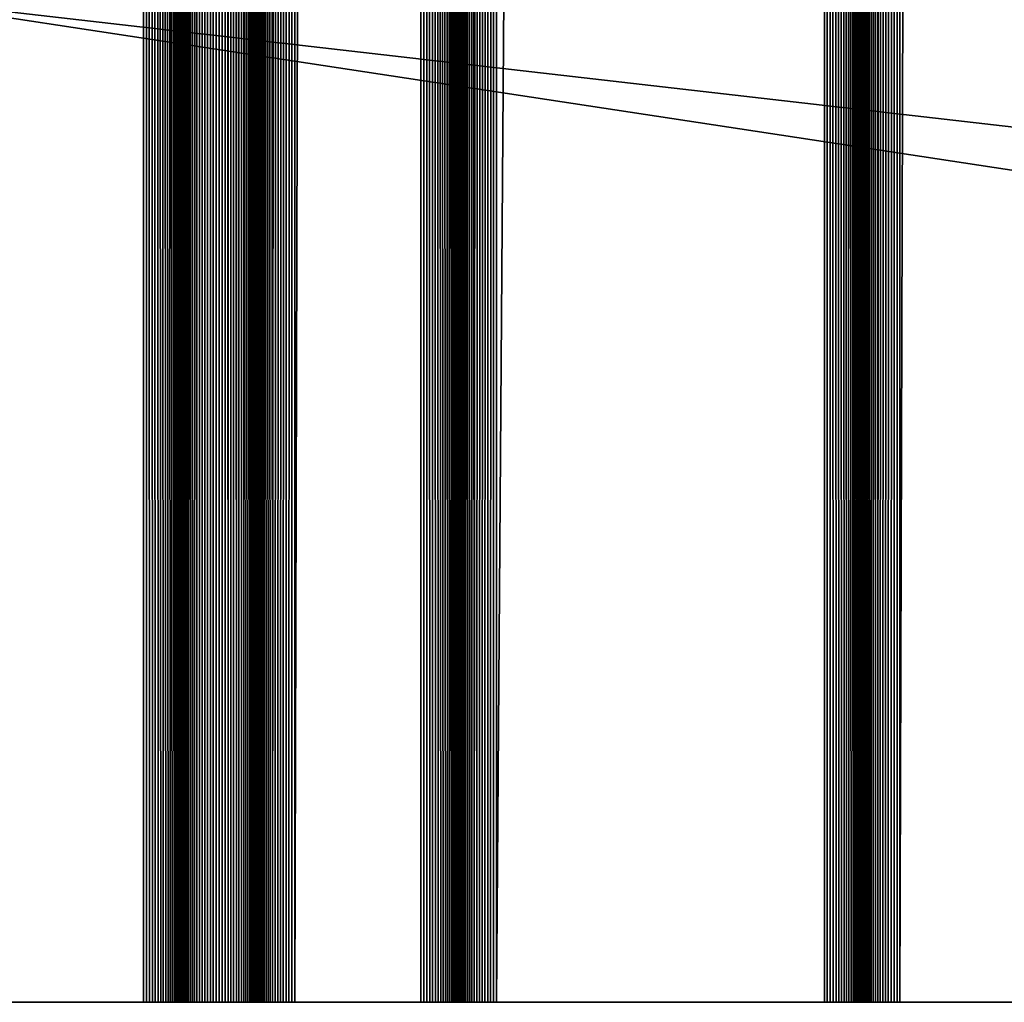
# Model space of a CAD drawing. Extents: x -226 to 226, y -900 to 900.
# Tile 4 of 256: x -204 to -185, y -900 to -881. Entities that reach past the tile are written whole.
import ezdxf

# ---------------------------------------------------------------- set-up
doc = ezdxf.new("R2010")
doc.units = 0
doc.header["$LTSCALE"] = 65.185185
for name, color, linetype in [('363', 7, 'CONTINUOUS'), ('441', 7, 'CONTINUOUS'), ('442', 7, 'CONTINUOUS'), ('443', 7, 'CONTINUOUS'), ('444', 7, 'CONTINUOUS'), ('445', 7, 'CONTINUOUS'), ('446', 7, 'CONTINUOUS'), ('447', 7, 'CONTINUOUS'), ('448', 7, 'CONTINUOUS'), ('449', 7, 'CONTINUOUS'), ('450', 7, 'CONTINUOUS'), ('451', 7, 'CONTINUOUS'), ('452', 7, 'CONTINUOUS'), ('453', 7, 'CONTINUOUS'), ('454', 7, 'CONTINUOUS'), ('455', 7, 'CONTINUOUS'), ('475', 7, 'CONTINUOUS')]:
    doc.layers.add(name, color=color, linetype=linetype)

msp = doc.modelspace()

# ---------------------------------------------------------------- linework, layer by layer
at = {"layer": '363', "color": 7, "linetype": 'CONTINUOUS'}
for points in [[(-76, -900), (-226, -900), (-207.585, -880), (-76, -900)], [(-181.5, -883), (-76, -900), (-207.585, -880), (-181.5, -883)], [(-181.5, -880), (-181.5, -883), (-207.585, -880), (-181.5, -880)]]:
    msp.add_3dface(points, dxfattribs=at)
at = {"layer": '441', "color": 7, "linetype": 'CONTINUOUS'}
for points in [[(-186.75, -900, 1.9), (-184.25, -900, 1.9), (-184.25, 0, 1.9), (-186.75, -900, 1.9)], [(-186.75, -900, 1.9), (-184.25, 0, 1.9), (-186.75, 0, 1.9), (-186.75, -900, 1.9)]]:
    msp.add_3dface(points, dxfattribs=at)
at = {"layer": '442', "color": 7, "linetype": 'CONTINUOUS'}
for points in [[(-187.5, -900, 2.65), (-187.498, -900, 2.591), (-187.5, 0, 2.65), (-187.5, -900, 2.65)], [(-187.491, -900, 2.533), (-187.479, -900, 2.475), (-187.5, 0, 2.65), (-187.491, -900, 2.533)], [(-187.498, -900, 2.591), (-187.491, -900, 2.533), (-187.5, 0, 2.65), (-187.498, -900, 2.591)], [(-187.479, -900, 2.475), (-187.463, -900, 2.418), (-187.5, 0, 2.65), (-187.479, -900, 2.475)], [(-187.463, -900, 2.418), (-187.443, -900, 2.363), (-187.5, 0, 2.65), (-187.463, -900, 2.418)], [(-187.443, -900, 2.363), (-187.418, -900, 2.31), (-187.5, 0, 2.65), (-187.443, -900, 2.363)], [(-187.418, -900, 2.31), (-187.389, -900, 2.258), (-187.5, 0, 2.65), (-187.418, -900, 2.31)], [(-187.389, -900, 2.258), (-187.357, -900, 2.209), (-187.5, 0, 2.65), (-187.389, -900, 2.258)], [(-187.357, -900, 2.209), (-187.32, -900, 2.163), (-187.5, 0, 2.65), (-187.357, -900, 2.209)], [(-187.32, -900, 2.163), (-187.28, -900, 2.12), (-187.5, 0, 2.65), (-187.32, -900, 2.163)], [(-187.28, -900, 2.12), (-187.237, -900, 2.08), (-187.5, 0, 2.65), (-187.28, -900, 2.12)], [(-187.237, -900, 2.08), (-187.191, -900, 2.043), (-187.5, 0, 2.65), (-187.237, -900, 2.08)], [(-187.191, -900, 2.043), (-186.75, 0, 1.9), (-187.5, 0, 2.65), (-187.191, -900, 2.043)], [(-187.142, -900, 2.011), (-186.75, 0, 1.9), (-187.191, -900, 2.043), (-187.142, -900, 2.011)], [(-187.09, -900, 1.982), (-186.75, 0, 1.9), (-187.142, -900, 2.011), (-187.09, -900, 1.982)], [(-187.037, -900, 1.957), (-186.75, 0, 1.9), (-187.09, -900, 1.982), (-187.037, -900, 1.957)], [(-186.982, -900, 1.937), (-186.75, 0, 1.9), (-187.037, -900, 1.957), (-186.982, -900, 1.937)], [(-186.925, -900, 1.921), (-186.75, 0, 1.9), (-186.982, -900, 1.937), (-186.925, -900, 1.921)], [(-186.867, -900, 1.909), (-186.75, 0, 1.9), (-186.925, -900, 1.921), (-186.867, -900, 1.909)], [(-186.809, -900, 1.902), (-186.75, 0, 1.9), (-186.867, -900, 1.909), (-186.809, -900, 1.902)], [(-186.75, -900, 1.9), (-186.75, 0, 1.9), (-186.809, -900, 1.902), (-186.75, -900, 1.9)]]:
    msp.add_3dface(points, dxfattribs=at)
at = {"layer": '443', "color": 7, "linetype": 'CONTINUOUS'}
for points in [[(-187.5, -900, 6.15), (-187.5, -900, 2.65), (-187.5, 0, 2.65), (-187.5, -900, 6.15)], [(-187.5, -900, 6.15), (-187.5, 0, 2.65), (-187.5, 0, 6.15), (-187.5, -900, 6.15)]]:
    msp.add_3dface(points, dxfattribs=at)
at = {"layer": '444', "color": 7, "linetype": 'CONTINUOUS'}
for points in [[(-188.25, -900, 6.9), (-188.191, -900, 6.898), (-188.25, 0, 6.9), (-188.25, -900, 6.9)], [(-188.133, -900, 6.891), (-188.075, -900, 6.879), (-188.25, 0, 6.9), (-188.133, -900, 6.891)], [(-188.191, -900, 6.898), (-188.133, -900, 6.891), (-188.25, 0, 6.9), (-188.191, -900, 6.898)], [(-188.075, -900, 6.879), (-188.018, -900, 6.863), (-188.25, 0, 6.9), (-188.075, -900, 6.879)], [(-188.018, -900, 6.863), (-187.963, -900, 6.843), (-188.25, 0, 6.9), (-188.018, -900, 6.863)], [(-187.963, -900, 6.843), (-187.91, -900, 6.818), (-188.25, 0, 6.9), (-187.963, -900, 6.843)], [(-187.91, -900, 6.818), (-187.858, -900, 6.789), (-188.25, 0, 6.9), (-187.91, -900, 6.818)], [(-187.858, -900, 6.789), (-187.809, -900, 6.757), (-188.25, 0, 6.9), (-187.858, -900, 6.789)], [(-187.809, -900, 6.757), (-187.763, -900, 6.72), (-188.25, 0, 6.9), (-187.809, -900, 6.757)], [(-187.763, -900, 6.72), (-187.72, -900, 6.68), (-188.25, 0, 6.9), (-187.763, -900, 6.72)], [(-187.72, -900, 6.68), (-187.68, -900, 6.637), (-188.25, 0, 6.9), (-187.72, -900, 6.68)], [(-187.68, -900, 6.637), (-187.643, -900, 6.591), (-188.25, 0, 6.9), (-187.68, -900, 6.637)], [(-187.643, -900, 6.591), (-187.5, 0, 6.15), (-188.25, 0, 6.9), (-187.643, -900, 6.591)], [(-187.611, -900, 6.542), (-187.5, 0, 6.15), (-187.643, -900, 6.591), (-187.611, -900, 6.542)], [(-187.582, -900, 6.49), (-187.5, 0, 6.15), (-187.611, -900, 6.542), (-187.582, -900, 6.49)], [(-187.557, -900, 6.437), (-187.5, 0, 6.15), (-187.582, -900, 6.49), (-187.557, -900, 6.437)], [(-187.537, -900, 6.382), (-187.5, 0, 6.15), (-187.557, -900, 6.437), (-187.537, -900, 6.382)], [(-187.521, -900, 6.325), (-187.5, 0, 6.15), (-187.537, -900, 6.382), (-187.521, -900, 6.325)], [(-187.509, -900, 6.267), (-187.5, 0, 6.15), (-187.521, -900, 6.325), (-187.509, -900, 6.267)], [(-187.502, -900, 6.209), (-187.5, 0, 6.15), (-187.509, -900, 6.267), (-187.502, -900, 6.209)], [(-187.5, -900, 6.15), (-187.5, 0, 6.15), (-187.502, -900, 6.209), (-187.5, -900, 6.15)]]:
    msp.add_3dface(points, dxfattribs=at)
at = {"layer": '445', "color": 7, "linetype": 'CONTINUOUS'}
for points in [[(-194.75, -900, 6.9), (-188.25, -900, 6.9), (-188.25, 0, 6.9), (-194.75, -900, 6.9)], [(-194.75, -900, 6.9), (-188.25, 0, 6.9), (-194.75, 0, 6.9), (-194.75, -900, 6.9)]]:
    msp.add_3dface(points, dxfattribs=at)
at = {"layer": '446', "color": 7, "linetype": 'CONTINUOUS'}
for points in [[(-195.5, -900, 6.15), (-195.498, -900, 6.209), (-195.5, 0, 6.15), (-195.5, -900, 6.15)], [(-195.491, -900, 6.267), (-195.479, -900, 6.325), (-195.5, 0, 6.15), (-195.491, -900, 6.267)], [(-195.498, -900, 6.209), (-195.491, -900, 6.267), (-195.5, 0, 6.15), (-195.498, -900, 6.209)], [(-195.479, -900, 6.325), (-195.463, -900, 6.382), (-195.5, 0, 6.15), (-195.479, -900, 6.325)], [(-195.463, -900, 6.382), (-195.443, -900, 6.437), (-195.5, 0, 6.15), (-195.463, -900, 6.382)], [(-195.443, -900, 6.437), (-195.418, -900, 6.49), (-195.5, 0, 6.15), (-195.443, -900, 6.437)], [(-195.418, -900, 6.49), (-195.389, -900, 6.542), (-195.5, 0, 6.15), (-195.418, -900, 6.49)], [(-195.389, -900, 6.542), (-195.357, -900, 6.591), (-195.5, 0, 6.15), (-195.389, -900, 6.542)], [(-195.357, -900, 6.591), (-195.32, -900, 6.637), (-195.5, 0, 6.15), (-195.357, -900, 6.591)], [(-195.32, -900, 6.637), (-195.28, -900, 6.68), (-195.5, 0, 6.15), (-195.32, -900, 6.637)], [(-195.28, -900, 6.68), (-195.237, -900, 6.72), (-195.5, 0, 6.15), (-195.28, -900, 6.68)], [(-195.237, -900, 6.72), (-195.191, -900, 6.757), (-195.5, 0, 6.15), (-195.237, -900, 6.72)], [(-195.191, -900, 6.757), (-194.75, 0, 6.9), (-195.5, 0, 6.15), (-195.191, -900, 6.757)], [(-195.142, -900, 6.789), (-194.75, 0, 6.9), (-195.191, -900, 6.757), (-195.142, -900, 6.789)], [(-195.09, -900, 6.818), (-194.75, 0, 6.9), (-195.142, -900, 6.789), (-195.09, -900, 6.818)], [(-195.037, -900, 6.843), (-194.75, 0, 6.9), (-195.09, -900, 6.818), (-195.037, -900, 6.843)], [(-194.982, -900, 6.863), (-194.75, 0, 6.9), (-195.037, -900, 6.843), (-194.982, -900, 6.863)], [(-194.925, -900, 6.879), (-194.75, 0, 6.9), (-194.982, -900, 6.863), (-194.925, -900, 6.879)], [(-194.867, -900, 6.891), (-194.75, 0, 6.9), (-194.925, -900, 6.879), (-194.867, -900, 6.891)], [(-194.809, -900, 6.898), (-194.75, 0, 6.9), (-194.867, -900, 6.891), (-194.809, -900, 6.898)], [(-194.75, -900, 6.9), (-194.75, 0, 6.9), (-194.809, -900, 6.898), (-194.75, -900, 6.9)]]:
    msp.add_3dface(points, dxfattribs=at)
at = {"layer": '447', "color": 7, "linetype": 'CONTINUOUS'}
for points in [[(-195.5, -900, 2.65), (-195.5, -900, 6.15), (-195.5, 0, 6.15), (-195.5, -900, 2.65)], [(-195.5, -900, 2.65), (-195.5, 0, 6.15), (-195.5, 0, 2.65), (-195.5, -900, 2.65)]]:
    msp.add_3dface(points, dxfattribs=at)
at = {"layer": '448', "color": 7, "linetype": 'CONTINUOUS'}
for points in [[(-196.25, -900, 1.9), (-196.191, -900, 1.902), (-196.25, 0, 1.9), (-196.25, -900, 1.9)], [(-196.133, -900, 1.909), (-196.075, -900, 1.921), (-196.25, 0, 1.9), (-196.133, -900, 1.909)], [(-196.191, -900, 1.902), (-196.133, -900, 1.909), (-196.25, 0, 1.9), (-196.191, -900, 1.902)], [(-196.075, -900, 1.921), (-196.018, -900, 1.937), (-196.25, 0, 1.9), (-196.075, -900, 1.921)], [(-196.018, -900, 1.937), (-195.963, -900, 1.957), (-196.25, 0, 1.9), (-196.018, -900, 1.937)], [(-195.963, -900, 1.957), (-195.91, -900, 1.982), (-196.25, 0, 1.9), (-195.963, -900, 1.957)], [(-195.91, -900, 1.982), (-195.858, -900, 2.011), (-196.25, 0, 1.9), (-195.91, -900, 1.982)], [(-195.858, -900, 2.011), (-195.809, -900, 2.043), (-196.25, 0, 1.9), (-195.858, -900, 2.011)], [(-195.809, -900, 2.043), (-195.763, -900, 2.08), (-196.25, 0, 1.9), (-195.809, -900, 2.043)], [(-195.763, -900, 2.08), (-195.72, -900, 2.12), (-196.25, 0, 1.9), (-195.763, -900, 2.08)], [(-195.72, -900, 2.12), (-195.68, -900, 2.163), (-196.25, 0, 1.9), (-195.72, -900, 2.12)], [(-195.68, -900, 2.163), (-195.643, -900, 2.209), (-196.25, 0, 1.9), (-195.68, -900, 2.163)], [(-195.643, -900, 2.209), (-195.5, 0, 2.65), (-196.25, 0, 1.9), (-195.643, -900, 2.209)], [(-195.611, -900, 2.258), (-195.5, 0, 2.65), (-195.643, -900, 2.209), (-195.611, -900, 2.258)], [(-195.582, -900, 2.31), (-195.5, 0, 2.65), (-195.611, -900, 2.258), (-195.582, -900, 2.31)], [(-195.557, -900, 2.363), (-195.5, 0, 2.65), (-195.582, -900, 2.31), (-195.557, -900, 2.363)], [(-195.537, -900, 2.418), (-195.5, 0, 2.65), (-195.557, -900, 2.363), (-195.537, -900, 2.418)], [(-195.521, -900, 2.475), (-195.5, 0, 2.65), (-195.537, -900, 2.418), (-195.521, -900, 2.475)], [(-195.509, -900, 2.533), (-195.5, 0, 2.65), (-195.521, -900, 2.475), (-195.509, -900, 2.533)], [(-195.502, -900, 2.591), (-195.5, 0, 2.65), (-195.509, -900, 2.533), (-195.502, -900, 2.591)], [(-195.5, -900, 2.65), (-195.5, 0, 2.65), (-195.502, -900, 2.591), (-195.5, -900, 2.65)]]:
    msp.add_3dface(points, dxfattribs=at)
at = {"layer": '449', "color": 7, "linetype": 'CONTINUOUS'}
for points in [[(-198.75, -900, 1.9), (-196.25, -900, 1.9), (-196.25, 0, 1.9), (-198.75, -900, 1.9)], [(-198.75, -900, 1.9), (-196.25, 0, 1.9), (-198.75, 0, 1.9), (-198.75, -900, 1.9)]]:
    msp.add_3dface(points, dxfattribs=at)
at = {"layer": '450', "color": 7, "linetype": 'CONTINUOUS'}
for points in [[(-199.5, -900, 2.65), (-199.498, -900, 2.591), (-199.5, 0, 2.65), (-199.5, -900, 2.65)], [(-199.491, -900, 2.533), (-199.479, -900, 2.475), (-199.5, 0, 2.65), (-199.491, -900, 2.533)], [(-199.498, -900, 2.591), (-199.491, -900, 2.533), (-199.5, 0, 2.65), (-199.498, -900, 2.591)], [(-199.479, -900, 2.475), (-199.463, -900, 2.418), (-199.5, 0, 2.65), (-199.479, -900, 2.475)], [(-199.463, -900, 2.418), (-199.443, -900, 2.363), (-199.5, 0, 2.65), (-199.463, -900, 2.418)], [(-199.443, -900, 2.363), (-199.418, -900, 2.31), (-199.5, 0, 2.65), (-199.443, -900, 2.363)], [(-199.418, -900, 2.31), (-199.389, -900, 2.258), (-199.5, 0, 2.65), (-199.418, -900, 2.31)], [(-199.389, -900, 2.258), (-199.357, -900, 2.209), (-199.5, 0, 2.65), (-199.389, -900, 2.258)], [(-199.357, -900, 2.209), (-199.32, -900, 2.163), (-199.5, 0, 2.65), (-199.357, -900, 2.209)], [(-199.32, -900, 2.163), (-199.28, -900, 2.12), (-199.5, 0, 2.65), (-199.32, -900, 2.163)], [(-199.28, -900, 2.12), (-199.237, -900, 2.08), (-199.5, 0, 2.65), (-199.28, -900, 2.12)], [(-199.237, -900, 2.08), (-199.191, -900, 2.043), (-199.5, 0, 2.65), (-199.237, -900, 2.08)], [(-199.191, -900, 2.043), (-198.75, 0, 1.9), (-199.5, 0, 2.65), (-199.191, -900, 2.043)], [(-199.142, -900, 2.011), (-198.75, 0, 1.9), (-199.191, -900, 2.043), (-199.142, -900, 2.011)], [(-199.09, -900, 1.982), (-198.75, 0, 1.9), (-199.142, -900, 2.011), (-199.09, -900, 1.982)], [(-199.037, -900, 1.957), (-198.75, 0, 1.9), (-199.09, -900, 1.982), (-199.037, -900, 1.957)], [(-198.982, -900, 1.937), (-198.75, 0, 1.9), (-199.037, -900, 1.957), (-198.982, -900, 1.937)], [(-198.925, -900, 1.921), (-198.75, 0, 1.9), (-198.982, -900, 1.937), (-198.925, -900, 1.921)], [(-198.867, -900, 1.909), (-198.75, 0, 1.9), (-198.925, -900, 1.921), (-198.867, -900, 1.909)], [(-198.809, -900, 1.902), (-198.75, 0, 1.9), (-198.867, -900, 1.909), (-198.809, -900, 1.902)], [(-198.75, -900, 1.9), (-198.75, 0, 1.9), (-198.809, -900, 1.902), (-198.75, -900, 1.9)]]:
    msp.add_3dface(points, dxfattribs=at)
at = {"layer": '451', "color": 7, "linetype": 'CONTINUOUS'}
for points in [[(-199.5, -900, 6.15), (-199.5, -900, 2.65), (-199.5, 0, 2.65), (-199.5, -900, 6.15)], [(-199.5, -900, 6.15), (-199.5, 0, 2.65), (-199.5, 0, 6.15), (-199.5, -900, 6.15)]]:
    msp.add_3dface(points, dxfattribs=at)
at = {"layer": '452', "color": 7, "linetype": 'CONTINUOUS'}
for points in [[(-200.737, 900, 6.72), (-201, 0, 6.15), (-200.691, -900, 6.757), (-200.737, 900, 6.72)], [(-200.691, -900, 6.757), (-200.691, 900, 6.757), (-200.737, 900, 6.72), (-200.691, -900, 6.757)], [(-200.691, -900, 6.757), (-200.642, -900, 6.789), (-200.691, 900, 6.757), (-200.691, -900, 6.757)], [(-200.642, -900, 6.789), (-200.642, 900, 6.789), (-200.691, 900, 6.757), (-200.642, -900, 6.789)], [(-200.642, -900, 6.789), (-200.59, -900, 6.818), (-200.642, 900, 6.789), (-200.642, -900, 6.789)], [(-200.59, -900, 6.818), (-200.59, 900, 6.818), (-200.642, 900, 6.789), (-200.59, -900, 6.818)], [(-200.59, -900, 6.818), (-200.537, -900, 6.843), (-200.59, 900, 6.818), (-200.59, -900, 6.818)], [(-200.537, -900, 6.843), (-200.537, 900, 6.843), (-200.59, 900, 6.818), (-200.537, -900, 6.843)], [(-200.537, -900, 6.843), (-200.482, -900, 6.863), (-200.537, 900, 6.843), (-200.537, -900, 6.843)], [(-200.482, -900, 6.863), (-200.482, 900, 6.863), (-200.537, 900, 6.843), (-200.482, -900, 6.863)], [(-200.482, -900, 6.863), (-200.425, -900, 6.879), (-200.482, 900, 6.863), (-200.482, -900, 6.863)], [(-200.425, -900, 6.879), (-200.425, 900, 6.879), (-200.482, 900, 6.863), (-200.425, -900, 6.879)], [(-200.425, -900, 6.879), (-200.367, -900, 6.891), (-200.425, 900, 6.879), (-200.425, -900, 6.879)], [(-200.367, -900, 6.891), (-200.367, 900, 6.891), (-200.425, 900, 6.879), (-200.367, -900, 6.891)], [(-200.367, -900, 6.891), (-200.309, -900, 6.898), (-200.367, 900, 6.891), (-200.367, -900, 6.891)], [(-200.309, -900, 6.898), (-200.309, 900, 6.898), (-200.367, 900, 6.891), (-200.309, -900, 6.898)], [(-200.309, -900, 6.898), (-200.25, -900, 6.9), (-200.309, 900, 6.898), (-200.309, -900, 6.898)], [(-200.25, -900, 6.9), (-200.25, 900, 6.9), (-200.309, 900, 6.898), (-200.25, -900, 6.9)], [(-200.25, -900, 6.9), (-200.191, -900, 6.898), (-200.25, 900, 6.9), (-200.25, -900, 6.9)], [(-200.191, -900, 6.898), (-200.191, 900, 6.898), (-200.25, 900, 6.9), (-200.191, -900, 6.898)], [(-200.191, -900, 6.898), (-200.133, -900, 6.891), (-200.191, 900, 6.898), (-200.191, -900, 6.898)], [(-200.133, -900, 6.891), (-200.133, 900, 6.891), (-200.191, 900, 6.898), (-200.133, -900, 6.891)], [(-200.133, -900, 6.891), (-200.075, -900, 6.879), (-200.133, 900, 6.891), (-200.133, -900, 6.891)], [(-200.075, -900, 6.879), (-200.075, 900, 6.879), (-200.133, 900, 6.891), (-200.075, -900, 6.879)], [(-200.075, -900, 6.879), (-200.018, -900, 6.863), (-200.075, 900, 6.879), (-200.075, -900, 6.879)], [(-200.018, -900, 6.863), (-200.018, 900, 6.863), (-200.075, 900, 6.879), (-200.018, -900, 6.863)], [(-200.018, -900, 6.863), (-199.963, -900, 6.843), (-200.018, 900, 6.863), (-200.018, -900, 6.863)], [(-199.963, -900, 6.843), (-199.963, 900, 6.843), (-200.018, 900, 6.863), (-199.963, -900, 6.843)], [(-199.963, -900, 6.843), (-199.91, -900, 6.818), (-199.963, 900, 6.843), (-199.963, -900, 6.843)], [(-199.91, -900, 6.818), (-199.91, 900, 6.818), (-199.963, 900, 6.843), (-199.91, -900, 6.818)], [(-199.91, -900, 6.818), (-199.858, -900, 6.789), (-199.91, 900, 6.818), (-199.91, -900, 6.818)], [(-199.858, -900, 6.789), (-199.858, 900, 6.789), (-199.91, 900, 6.818), (-199.858, -900, 6.789)], [(-199.858, -900, 6.789), (-199.809, -900, 6.757), (-199.858, 900, 6.789), (-199.858, -900, 6.789)], [(-199.809, -900, 6.757), (-199.809, 900, 6.757), (-199.858, 900, 6.789), (-199.809, -900, 6.757)], [(-199.809, -900, 6.757), (-199.763, -900, 6.72), (-199.809, 900, 6.757), (-199.809, -900, 6.757)], [(-199.763, -900, 6.72), (-199.5, 0, 6.15), (-199.809, 900, 6.757), (-199.763, -900, 6.72)], [(-201, -900, 6.15), (-200.998, -900, 6.209), (-201, 0, 6.15), (-201, -900, 6.15)], [(-200.991, -900, 6.267), (-200.979, -900, 6.325), (-201, 0, 6.15), (-200.991, -900, 6.267)], [(-200.998, -900, 6.209), (-200.991, -900, 6.267), (-201, 0, 6.15), (-200.998, -900, 6.209)], [(-200.979, -900, 6.325), (-200.963, -900, 6.382), (-201, 0, 6.15), (-200.979, -900, 6.325)], [(-200.963, -900, 6.382), (-200.943, -900, 6.437), (-201, 0, 6.15), (-200.963, -900, 6.382)], [(-200.943, -900, 6.437), (-200.918, -900, 6.49), (-201, 0, 6.15), (-200.943, -900, 6.437)], [(-200.918, -900, 6.49), (-200.889, -900, 6.542), (-201, 0, 6.15), (-200.918, -900, 6.49)], [(-200.889, -900, 6.542), (-200.857, -900, 6.591), (-201, 0, 6.15), (-200.889, -900, 6.542)], [(-200.857, -900, 6.591), (-200.82, -900, 6.637), (-201, 0, 6.15), (-200.857, -900, 6.591)], [(-200.82, -900, 6.637), (-200.78, -900, 6.68), (-201, 0, 6.15), (-200.82, -900, 6.637)], [(-200.78, -900, 6.68), (-200.737, -900, 6.72), (-201, 0, 6.15), (-200.78, -900, 6.68)], [(-200.737, -900, 6.72), (-200.691, -900, 6.757), (-201, 0, 6.15), (-200.737, -900, 6.72)], [(-199.72, -900, 6.68), (-199.5, 0, 6.15), (-199.763, -900, 6.72), (-199.72, -900, 6.68)], [(-199.68, -900, 6.637), (-199.5, 0, 6.15), (-199.72, -900, 6.68), (-199.68, -900, 6.637)], [(-199.643, -900, 6.591), (-199.5, 0, 6.15), (-199.68, -900, 6.637), (-199.643, -900, 6.591)], [(-199.611, -900, 6.542), (-199.5, 0, 6.15), (-199.643, -900, 6.591), (-199.611, -900, 6.542)], [(-199.582, -900, 6.49), (-199.5, 0, 6.15), (-199.611, -900, 6.542), (-199.582, -900, 6.49)], [(-199.557, -900, 6.437), (-199.5, 0, 6.15), (-199.582, -900, 6.49), (-199.557, -900, 6.437)], [(-199.537, -900, 6.382), (-199.5, 0, 6.15), (-199.557, -900, 6.437), (-199.537, -900, 6.382)], [(-199.521, -900, 6.325), (-199.5, 0, 6.15), (-199.537, -900, 6.382), (-199.521, -900, 6.325)], [(-199.509, -900, 6.267), (-199.5, 0, 6.15), (-199.521, -900, 6.325), (-199.509, -900, 6.267)], [(-199.502, -900, 6.209), (-199.5, 0, 6.15), (-199.509, -900, 6.267), (-199.502, -900, 6.209)], [(-199.5, -900, 6.15), (-199.5, 0, 6.15), (-199.502, -900, 6.209), (-199.5, -900, 6.15)]]:
    msp.add_3dface(points, dxfattribs=at)
at = {"layer": '453', "color": 7, "linetype": 'CONTINUOUS'}
for points in [[(-201, -900, 2.65), (-201, -900, 6.15), (-201, 0, 6.15), (-201, -900, 2.65)], [(-201, -900, 2.65), (-201, 0, 6.15), (-201, 0, 2.65), (-201, -900, 2.65)]]:
    msp.add_3dface(points, dxfattribs=at)
at = {"layer": '454', "color": 7, "linetype": 'CONTINUOUS'}
for points in [[(-201.75, -900, 1.9), (-201.691, -900, 1.902), (-201.75, 0, 1.9), (-201.75, -900, 1.9)], [(-201.633, -900, 1.909), (-201.575, -900, 1.921), (-201.75, 0, 1.9), (-201.633, -900, 1.909)], [(-201.691, -900, 1.902), (-201.633, -900, 1.909), (-201.75, 0, 1.9), (-201.691, -900, 1.902)], [(-201.575, -900, 1.921), (-201.518, -900, 1.937), (-201.75, 0, 1.9), (-201.575, -900, 1.921)], [(-201.518, -900, 1.937), (-201.463, -900, 1.957), (-201.75, 0, 1.9), (-201.518, -900, 1.937)], [(-201.463, -900, 1.957), (-201.41, -900, 1.982), (-201.75, 0, 1.9), (-201.463, -900, 1.957)], [(-201.41, -900, 1.982), (-201.358, -900, 2.011), (-201.75, 0, 1.9), (-201.41, -900, 1.982)], [(-201.358, -900, 2.011), (-201.309, -900, 2.043), (-201.75, 0, 1.9), (-201.358, -900, 2.011)], [(-201.309, -900, 2.043), (-201.263, -900, 2.08), (-201.75, 0, 1.9), (-201.309, -900, 2.043)], [(-201.263, -900, 2.08), (-201.22, -900, 2.12), (-201.75, 0, 1.9), (-201.263, -900, 2.08)], [(-201.22, -900, 2.12), (-201.18, -900, 2.163), (-201.75, 0, 1.9), (-201.22, -900, 2.12)], [(-201.18, -900, 2.163), (-201.143, -900, 2.209), (-201.75, 0, 1.9), (-201.18, -900, 2.163)], [(-201.143, -900, 2.209), (-201, 0, 2.65), (-201.75, 0, 1.9), (-201.143, -900, 2.209)], [(-201.111, -900, 2.258), (-201, 0, 2.65), (-201.143, -900, 2.209), (-201.111, -900, 2.258)], [(-201.082, -900, 2.31), (-201, 0, 2.65), (-201.111, -900, 2.258), (-201.082, -900, 2.31)], [(-201.057, -900, 2.363), (-201, 0, 2.65), (-201.082, -900, 2.31), (-201.057, -900, 2.363)], [(-201.037, -900, 2.418), (-201, 0, 2.65), (-201.057, -900, 2.363), (-201.037, -900, 2.418)], [(-201.021, -900, 2.475), (-201, 0, 2.65), (-201.037, -900, 2.418), (-201.021, -900, 2.475)], [(-201.009, -900, 2.533), (-201, 0, 2.65), (-201.021, -900, 2.475), (-201.009, -900, 2.533)], [(-201.002, -900, 2.591), (-201, 0, 2.65), (-201.009, -900, 2.533), (-201.002, -900, 2.591)], [(-201, -900, 2.65), (-201, 0, 2.65), (-201.002, -900, 2.591), (-201, -900, 2.65)]]:
    msp.add_3dface(points, dxfattribs=at)
at = {"layer": '455', "color": 7, "linetype": 'CONTINUOUS'}
for points in [[(-205.75, -900, 1.9), (-201.75, -900, 1.9), (-201.75, 0, 1.9), (-205.75, -900, 1.9)], [(-205.75, -900, 1.9), (-201.75, 0, 1.9), (-205.75, 0, 1.9), (-205.75, -900, 1.9)]]:
    msp.add_3dface(points, dxfattribs=at)
at = {"layer": '475', "color": 7, "linetype": 'CONTINUOUS'}
for points in [[(-226, -900, 1.9), (-226, -900), (-76, -900), (-226, -900, 1.9)], [(-224.75, -900, 1.9), (-226, -900, 1.9), (-76, -900), (-224.75, -900, 1.9)], [(-224.691, -900, 1.902), (-224.75, -900, 1.9), (-76, -900), (-224.691, -900, 1.902)], [(-224.633, -900, 1.909), (-224.691, -900, 1.902), (-76, -900), (-224.633, -900, 1.909)], [(-224.575, -900, 1.921), (-224.633, -900, 1.909), (-76, -900), (-224.575, -900, 1.921)], [(-221.75, -900, 1.9), (-224.575, -900, 1.921), (-76, -900), (-221.75, -900, 1.9)], [(-217.75, -900, 1.9), (-221.75, -900, 1.9), (-76, -900), (-217.75, -900, 1.9)], [(-217.691, -900, 1.902), (-217.75, -900, 1.9), (-76, -900), (-217.691, -900, 1.902)], [(-217.633, -900, 1.909), (-217.691, -900, 1.902), (-76, -900), (-217.633, -900, 1.909)], [(-217.575, -900, 1.921), (-217.633, -900, 1.909), (-76, -900), (-217.575, -900, 1.921)], [(-76, -900), (-214.75, -900, 1.9), (-217.575, -900, 1.921), (-76, -900)], [(-208.75, -900, 1.9), (-214.75, -900, 1.9), (-76, -900), (-208.75, -900, 1.9)], [(-208.691, -900, 1.902), (-208.75, -900, 1.9), (-76, -900), (-208.691, -900, 1.902)], [(-208.633, -900, 1.909), (-208.691, -900, 1.902), (-76, -900), (-208.633, -900, 1.909)], [(-208.575, -900, 1.921), (-208.633, -900, 1.909), (-76, -900), (-208.575, -900, 1.921)], [(-76, -900), (-205.75, -900, 1.9), (-208.575, -900, 1.921), (-76, -900)], [(-201.75, -900, 1.9), (-205.75, -900, 1.9), (-76, -900), (-201.75, -900, 1.9)], [(-201.691, -900, 1.902), (-201.75, -900, 1.9), (-76, -900), (-201.691, -900, 1.902)], [(-201.633, -900, 1.909), (-201.691, -900, 1.902), (-76, -900), (-201.633, -900, 1.909)], [(-201.575, -900, 1.921), (-201.633, -900, 1.909), (-76, -900), (-201.575, -900, 1.921)], [(-201.518, -900, 1.937), (-201.575, -900, 1.921), (-76, -900), (-201.518, -900, 1.937)], [(-201.463, -900, 1.957), (-201.518, -900, 1.937), (-198.75, -900, 1.9), (-201.463, -900, 1.957)], [(-198.75, -900, 1.9), (-201.518, -900, 1.937), (-76, -900), (-198.75, -900, 1.9)], [(-201.41, -900, 1.982), (-201.463, -900, 1.957), (-198.75, -900, 1.9), (-201.41, -900, 1.982)], [(-201.358, -900, 2.011), (-201.41, -900, 1.982), (-198.809, -900, 1.902), (-201.358, -900, 2.011)], [(-198.809, -900, 1.902), (-201.41, -900, 1.982), (-198.75, -900, 1.9), (-198.809, -900, 1.902)], [(-201.309, -900, 2.043), (-201.358, -900, 2.011), (-198.809, -900, 1.902), (-201.309, -900, 2.043)], [(-201.263, -900, 2.08), (-201.309, -900, 2.043), (-198.809, -900, 1.902), (-201.263, -900, 2.08)], [(-201.22, -900, 2.12), (-201.263, -900, 2.08), (-198.809, -900, 1.902), (-201.22, -900, 2.12)], [(-201.18, -900, 2.163), (-201.22, -900, 2.12), (-198.809, -900, 1.902), (-201.18, -900, 2.163)], [(-201.143, -900, 2.209), (-201.18, -900, 2.163), (-198.867, -900, 1.909), (-201.143, -900, 2.209)], [(-198.867, -900, 1.909), (-201.18, -900, 2.163), (-198.809, -900, 1.902), (-198.867, -900, 1.909)], [(-201.111, -900, 2.258), (-201.143, -900, 2.209), (-198.867, -900, 1.909), (-201.111, -900, 2.258)], [(-201.082, -900, 2.31), (-201.111, -900, 2.258), (-198.867, -900, 1.909), (-201.082, -900, 2.31)], [(-201.057, -900, 2.363), (-201.082, -900, 2.31), (-198.925, -900, 1.921), (-201.057, -900, 2.363)], [(-198.925, -900, 1.921), (-201.082, -900, 2.31), (-198.867, -900, 1.909), (-198.925, -900, 1.921)], [(-201.037, -900, 2.418), (-201.057, -900, 2.363), (-198.925, -900, 1.921), (-201.037, -900, 2.418)], [(-201.021, -900, 2.475), (-201.037, -900, 2.418), (-198.925, -900, 1.921), (-201.021, -900, 2.475)], [(-201.009, -900, 2.533), (-201.021, -900, 2.475), (-198.982, -900, 1.937), (-201.009, -900, 2.533)], [(-198.982, -900, 1.937), (-201.021, -900, 2.475), (-198.925, -900, 1.921), (-198.982, -900, 1.937)], [(-201.002, -900, 2.591), (-201.009, -900, 2.533), (-198.982, -900, 1.937), (-201.002, -900, 2.591)], [(-201, -900, 2.65), (-201.002, -900, 2.591), (-198.982, -900, 1.937), (-201, -900, 2.65)], [(-201, -900, 6.15), (-201, -900, 2.65), (-199.443, -900, 2.363), (-201, -900, 6.15)], [(-199.443, -900, 2.363), (-201, -900, 2.65), (-199.418, -900, 2.31), (-199.443, -900, 2.363)], [(-199.418, -900, 2.31), (-201, -900, 2.65), (-199.389, -900, 2.258), (-199.418, -900, 2.31)], [(-199.389, -900, 2.258), (-201, -900, 2.65), (-199.357, -900, 2.209), (-199.389, -900, 2.258)], [(-199.357, -900, 2.209), (-201, -900, 2.65), (-199.32, -900, 2.163), (-199.357, -900, 2.209)], [(-199.32, -900, 2.163), (-201, -900, 2.65), (-199.28, -900, 2.12), (-199.32, -900, 2.163)], [(-199.28, -900, 2.12), (-201, -900, 2.65), (-199.237, -900, 2.08), (-199.28, -900, 2.12)], [(-199.237, -900, 2.08), (-201, -900, 2.65), (-199.191, -900, 2.043), (-199.237, -900, 2.08)], [(-199.191, -900, 2.043), (-201, -900, 2.65), (-199.142, -900, 2.011), (-199.191, -900, 2.043)], [(-199.142, -900, 2.011), (-201, -900, 2.65), (-199.09, -900, 1.982), (-199.142, -900, 2.011)], [(-199.09, -900, 1.982), (-201, -900, 2.65), (-199.037, -900, 1.957), (-199.09, -900, 1.982)], [(-199.037, -900, 1.957), (-201, -900, 2.65), (-198.982, -900, 1.937), (-199.037, -900, 1.957)], [(-200.998, -900, 6.209), (-201, -900, 6.15), (-199.443, -900, 2.363), (-200.998, -900, 6.209)], [(-200.991, -900, 6.267), (-200.998, -900, 6.209), (-199.443, -900, 2.363), (-200.991, -900, 6.267)], [(-200.979, -900, 6.325), (-200.991, -900, 6.267), (-199.443, -900, 2.363), (-200.979, -900, 6.325)], [(-200.963, -900, 6.382), (-200.979, -900, 6.325), (-199.443, -900, 2.363), (-200.963, -900, 6.382)], [(-200.943, -900, 6.437), (-200.963, -900, 6.382), (-199.463, -900, 2.418), (-200.943, -900, 6.437)], [(-199.463, -900, 2.418), (-200.963, -900, 6.382), (-199.443, -900, 2.363), (-199.463, -900, 2.418)], [(-200.918, -900, 6.49), (-200.943, -900, 6.437), (-199.463, -900, 2.418), (-200.918, -900, 6.49)], [(-200.889, -900, 6.542), (-200.918, -900, 6.49), (-199.463, -900, 2.418), (-200.889, -900, 6.542)], [(-200.857, -900, 6.591), (-200.889, -900, 6.542), (-199.463, -900, 2.418), (-200.857, -900, 6.591)], [(-200.82, -900, 6.637), (-200.857, -900, 6.591), (-199.463, -900, 2.418), (-200.82, -900, 6.637)], [(-200.78, -900, 6.68), (-200.82, -900, 6.637), (-199.463, -900, 2.418), (-200.78, -900, 6.68)], [(-200.737, -900, 6.72), (-200.78, -900, 6.68), (-199.463, -900, 2.418), (-200.737, -900, 6.72)], [(-199.463, -900, 2.418), (-199.479, -900, 2.475), (-200.737, -900, 6.72), (-199.463, -900, 2.418)], [(-200.691, -900, 6.757), (-200.737, -900, 6.72), (-199.479, -900, 2.475), (-200.691, -900, 6.757)], [(-200.642, -900, 6.789), (-200.691, -900, 6.757), (-199.479, -900, 2.475), (-200.642, -900, 6.789)], [(-200.59, -900, 6.818), (-200.642, -900, 6.789), (-199.479, -900, 2.475), (-200.59, -900, 6.818)], [(-200.537, -900, 6.843), (-200.59, -900, 6.818), (-199.479, -900, 2.475), (-200.537, -900, 6.843)], [(-200.482, -900, 6.863), (-200.537, -900, 6.843), (-199.479, -900, 2.475), (-200.482, -900, 6.863)], [(-200.425, -900, 6.879), (-200.482, -900, 6.863), (-199.479, -900, 2.475), (-200.425, -900, 6.879)], [(-200.367, -900, 6.891), (-200.425, -900, 6.879), (-199.479, -900, 2.475), (-200.367, -900, 6.891)], [(-200.309, -900, 6.898), (-200.367, -900, 6.891), (-199.491, -900, 2.533), (-200.309, -900, 6.898)], [(-199.491, -900, 2.533), (-200.367, -900, 6.891), (-199.479, -900, 2.475), (-199.491, -900, 2.533)], [(-200.25, -900, 6.9), (-200.309, -900, 6.898), (-199.491, -900, 2.533), (-200.25, -900, 6.9)], [(-200.191, -900, 6.898), (-200.25, -900, 6.9), (-199.491, -900, 2.533), (-200.191, -900, 6.898)], [(-200.133, -900, 6.891), (-200.191, -900, 6.898), (-199.491, -900, 2.533), (-200.133, -900, 6.891)], [(-200.075, -900, 6.879), (-200.133, -900, 6.891), (-199.491, -900, 2.533), (-200.075, -900, 6.879)], [(-200.018, -900, 6.863), (-200.075, -900, 6.879), (-199.491, -900, 2.533), (-200.018, -900, 6.863)], [(-199.963, -900, 6.843), (-200.018, -900, 6.863), (-199.498, -900, 2.591), (-199.963, -900, 6.843)], [(-199.498, -900, 2.591), (-200.018, -900, 6.863), (-199.491, -900, 2.533), (-199.498, -900, 2.591)], [(-199.91, -900, 6.818), (-199.963, -900, 6.843), (-199.498, -900, 2.591), (-199.91, -900, 6.818)], [(-199.858, -900, 6.789), (-199.91, -900, 6.818), (-199.498, -900, 2.591), (-199.858, -900, 6.789)], [(-199.809, -900, 6.757), (-199.858, -900, 6.789), (-199.498, -900, 2.591), (-199.809, -900, 6.757)], [(-199.763, -900, 6.72), (-199.809, -900, 6.757), (-199.498, -900, 2.591), (-199.763, -900, 6.72)], [(-199.72, -900, 6.68), (-199.763, -900, 6.72), (-199.498, -900, 2.591), (-199.72, -900, 6.68)], [(-199.68, -900, 6.637), (-199.72, -900, 6.68), (-199.498, -900, 2.591), (-199.68, -900, 6.637)], [(-199.643, -900, 6.591), (-199.68, -900, 6.637), (-199.5, -900, 2.65), (-199.643, -900, 6.591)], [(-199.5, -900, 2.65), (-199.68, -900, 6.637), (-199.498, -900, 2.591), (-199.5, -900, 2.65)], [(-199.611, -900, 6.542), (-199.643, -900, 6.591), (-199.5, -900, 2.65), (-199.611, -900, 6.542)], [(-199.582, -900, 6.49), (-199.611, -900, 6.542), (-199.5, -900, 2.65), (-199.582, -900, 6.49)], [(-199.557, -900, 6.437), (-199.582, -900, 6.49), (-199.5, -900, 2.65), (-199.557, -900, 6.437)], [(-199.537, -900, 6.382), (-199.557, -900, 6.437), (-199.5, -900, 2.65), (-199.537, -900, 6.382)], [(-199.521, -900, 6.325), (-199.537, -900, 6.382), (-199.5, -900, 2.65), (-199.521, -900, 6.325)], [(-199.509, -900, 6.267), (-199.521, -900, 6.325), (-199.5, -900, 2.65), (-199.509, -900, 6.267)], [(-199.502, -900, 6.209), (-199.509, -900, 6.267), (-199.5, -900, 2.65), (-199.502, -900, 6.209)], [(-199.5, -900, 6.15), (-199.502, -900, 6.209), (-199.5, -900, 2.65), (-199.5, -900, 6.15)], [(-196.25, -900, 1.9), (-198.75, -900, 1.9), (-76, -900), (-196.25, -900, 1.9)], [(-196.191, -900, 1.902), (-196.25, -900, 1.9), (-76, -900), (-196.191, -900, 1.902)], [(-196.133, -900, 1.909), (-196.191, -900, 1.902), (-76, -900), (-196.133, -900, 1.909)], [(-196.075, -900, 1.921), (-196.133, -900, 1.909), (-76, -900), (-196.075, -900, 1.921)], [(-196.018, -900, 1.937), (-196.075, -900, 1.921), (-76, -900), (-196.018, -900, 1.937)], [(-195.963, -900, 1.957), (-196.018, -900, 1.937), (-76, -900), (-195.963, -900, 1.957)], [(-195.91, -900, 1.982), (-195.963, -900, 1.957), (-76, -900), (-195.91, -900, 1.982)], [(-195.858, -900, 2.011), (-195.91, -900, 1.982), (-76, -900), (-195.858, -900, 2.011)], [(-76, -900), (-186.75, -900, 1.9), (-195.858, -900, 2.011), (-76, -900)], [(-195.809, -900, 2.043), (-195.858, -900, 2.011), (-186.75, -900, 1.9), (-195.809, -900, 2.043)], [(-195.763, -900, 2.08), (-195.809, -900, 2.043), (-186.75, -900, 1.9), (-195.763, -900, 2.08)], [(-195.72, -900, 2.12), (-195.763, -900, 2.08), (-186.75, -900, 1.9), (-195.72, -900, 2.12)], [(-195.68, -900, 2.163), (-195.72, -900, 2.12), (-186.75, -900, 1.9), (-195.68, -900, 2.163)], [(-195.643, -900, 2.209), (-195.68, -900, 2.163), (-186.75, -900, 1.9), (-195.643, -900, 2.209)], [(-195.611, -900, 2.258), (-195.643, -900, 2.209), (-186.809, -900, 1.902), (-195.611, -900, 2.258)], [(-186.809, -900, 1.902), (-195.643, -900, 2.209), (-186.75, -900, 1.9), (-186.809, -900, 1.902)], [(-195.582, -900, 2.31), (-195.611, -900, 2.258), (-186.809, -900, 1.902), (-195.582, -900, 2.31)], [(-195.557, -900, 2.363), (-195.582, -900, 2.31), (-186.809, -900, 1.902), (-195.557, -900, 2.363)], [(-195.537, -900, 2.418), (-195.557, -900, 2.363), (-186.809, -900, 1.902), (-195.537, -900, 2.418)], [(-195.521, -900, 2.475), (-195.537, -900, 2.418), (-186.809, -900, 1.902), (-195.521, -900, 2.475)], [(-195.509, -900, 2.533), (-195.521, -900, 2.475), (-186.809, -900, 1.902), (-195.509, -900, 2.533)], [(-195.502, -900, 2.591), (-195.509, -900, 2.533), (-186.809, -900, 1.902), (-195.502, -900, 2.591)], [(-195.5, -900, 2.65), (-195.502, -900, 2.591), (-186.809, -900, 1.902), (-195.5, -900, 2.65)], [(-195.5, -900, 6.15), (-195.5, -900, 2.65), (-187.09, -900, 1.982), (-195.5, -900, 6.15)], [(-187.09, -900, 1.982), (-195.5, -900, 2.65), (-187.037, -900, 1.957), (-187.09, -900, 1.982)], [(-187.037, -900, 1.957), (-195.5, -900, 2.65), (-186.982, -900, 1.937), (-187.037, -900, 1.957)], [(-186.982, -900, 1.937), (-195.5, -900, 2.65), (-186.925, -900, 1.921), (-186.982, -900, 1.937)], [(-186.925, -900, 1.921), (-195.5, -900, 2.65), (-186.867, -900, 1.909), (-186.925, -900, 1.921)], [(-186.867, -900, 1.909), (-195.5, -900, 2.65), (-186.809, -900, 1.902), (-186.867, -900, 1.909)], [(-195.498, -900, 6.209), (-195.5, -900, 6.15), (-187.09, -900, 1.982), (-195.498, -900, 6.209)], [(-195.491, -900, 6.267), (-195.498, -900, 6.209), (-187.09, -900, 1.982), (-195.491, -900, 6.267)], [(-195.479, -900, 6.325), (-195.491, -900, 6.267), (-187.09, -900, 1.982), (-195.479, -900, 6.325)], [(-195.463, -900, 6.382), (-195.479, -900, 6.325), (-187.09, -900, 1.982), (-195.463, -900, 6.382)], [(-195.443, -900, 6.437), (-195.463, -900, 6.382), (-187.09, -900, 1.982), (-195.443, -900, 6.437)], [(-195.418, -900, 6.49), (-195.443, -900, 6.437), (-187.09, -900, 1.982), (-195.418, -900, 6.49)], [(-195.389, -900, 6.542), (-195.418, -900, 6.49), (-187.09, -900, 1.982), (-195.389, -900, 6.542)], [(-195.357, -900, 6.591), (-195.389, -900, 6.542), (-187.09, -900, 1.982), (-195.357, -900, 6.591)], [(-195.32, -900, 6.637), (-195.357, -900, 6.591), (-187.142, -900, 2.011), (-195.32, -900, 6.637)], [(-187.142, -900, 2.011), (-195.357, -900, 6.591), (-187.09, -900, 1.982), (-187.142, -900, 2.011)], [(-195.28, -900, 6.68), (-195.32, -900, 6.637), (-187.142, -900, 2.011), (-195.28, -900, 6.68)], [(-195.237, -900, 6.72), (-195.28, -900, 6.68), (-187.142, -900, 2.011), (-195.237, -900, 6.72)], [(-195.191, -900, 6.757), (-195.237, -900, 6.72), (-187.142, -900, 2.011), (-195.191, -900, 6.757)], [(-195.142, -900, 6.789), (-195.191, -900, 6.757), (-187.142, -900, 2.011), (-195.142, -900, 6.789)], [(-195.09, -900, 6.818), (-195.142, -900, 6.789), (-187.142, -900, 2.011), (-195.09, -900, 6.818)], [(-195.037, -900, 6.843), (-195.09, -900, 6.818), (-187.142, -900, 2.011), (-195.037, -900, 6.843)], [(-194.982, -900, 6.863), (-195.037, -900, 6.843), (-187.142, -900, 2.011), (-194.982, -900, 6.863)], [(-194.925, -900, 6.879), (-194.982, -900, 6.863), (-187.142, -900, 2.011), (-194.925, -900, 6.879)], [(-194.867, -900, 6.891), (-194.925, -900, 6.879), (-187.142, -900, 2.011), (-194.867, -900, 6.891)], [(-194.809, -900, 6.898), (-194.867, -900, 6.891), (-187.142, -900, 2.011), (-194.809, -900, 6.898)], [(-194.75, -900, 6.9), (-194.809, -900, 6.898), (-187.142, -900, 2.011), (-194.75, -900, 6.9)], [(-188.25, -900, 6.9), (-194.75, -900, 6.9), (-187.491, -900, 2.533), (-188.25, -900, 6.9)], [(-187.491, -900, 2.533), (-194.75, -900, 6.9), (-187.479, -900, 2.475), (-187.491, -900, 2.533)], [(-187.479, -900, 2.475), (-194.75, -900, 6.9), (-187.463, -900, 2.418), (-187.479, -900, 2.475)], [(-187.463, -900, 2.418), (-194.75, -900, 6.9), (-187.443, -900, 2.363), (-187.463, -900, 2.418)], [(-187.443, -900, 2.363), (-194.75, -900, 6.9), (-187.418, -900, 2.31), (-187.443, -900, 2.363)], [(-187.418, -900, 2.31), (-194.75, -900, 6.9), (-187.389, -900, 2.258), (-187.418, -900, 2.31)], [(-187.389, -900, 2.258), (-194.75, -900, 6.9), (-187.357, -900, 2.209), (-187.389, -900, 2.258)], [(-187.357, -900, 2.209), (-194.75, -900, 6.9), (-187.32, -900, 2.163), (-187.357, -900, 2.209)], [(-187.32, -900, 2.163), (-194.75, -900, 6.9), (-187.28, -900, 2.12), (-187.32, -900, 2.163)], [(-187.28, -900, 2.12), (-194.75, -900, 6.9), (-187.237, -900, 2.08), (-187.28, -900, 2.12)], [(-187.237, -900, 2.08), (-194.75, -900, 6.9), (-187.191, -900, 2.043), (-187.237, -900, 2.08)], [(-187.191, -900, 2.043), (-194.75, -900, 6.9), (-187.142, -900, 2.011), (-187.191, -900, 2.043)], [(-188.191, -900, 6.898), (-188.25, -900, 6.9), (-187.491, -900, 2.533), (-188.191, -900, 6.898)], [(-188.133, -900, 6.891), (-188.191, -900, 6.898), (-187.491, -900, 2.533), (-188.133, -900, 6.891)], [(-188.075, -900, 6.879), (-188.133, -900, 6.891), (-187.491, -900, 2.533), (-188.075, -900, 6.879)], [(-188.018, -900, 6.863), (-188.075, -900, 6.879), (-187.491, -900, 2.533), (-188.018, -900, 6.863)], [(-187.963, -900, 6.843), (-188.018, -900, 6.863), (-187.498, -900, 2.591), (-187.963, -900, 6.843)], [(-187.498, -900, 2.591), (-188.018, -900, 6.863), (-187.491, -900, 2.533), (-187.498, -900, 2.591)], [(-187.91, -900, 6.818), (-187.963, -900, 6.843), (-187.498, -900, 2.591), (-187.91, -900, 6.818)], [(-187.858, -900, 6.789), (-187.91, -900, 6.818), (-187.498, -900, 2.591), (-187.858, -900, 6.789)], [(-187.809, -900, 6.757), (-187.858, -900, 6.789), (-187.498, -900, 2.591), (-187.809, -900, 6.757)], [(-187.763, -900, 6.72), (-187.809, -900, 6.757), (-187.498, -900, 2.591), (-187.763, -900, 6.72)], [(-187.72, -900, 6.68), (-187.763, -900, 6.72), (-187.498, -900, 2.591), (-187.72, -900, 6.68)], [(-187.68, -900, 6.637), (-187.72, -900, 6.68), (-187.498, -900, 2.591), (-187.68, -900, 6.637)], [(-187.643, -900, 6.591), (-187.68, -900, 6.637), (-187.5, -900, 2.65), (-187.643, -900, 6.591)], [(-187.5, -900, 2.65), (-187.68, -900, 6.637), (-187.498, -900, 2.591), (-187.5, -900, 2.65)], [(-187.611, -900, 6.542), (-187.643, -900, 6.591), (-187.5, -900, 2.65), (-187.611, -900, 6.542)], [(-187.582, -900, 6.49), (-187.611, -900, 6.542), (-187.5, -900, 2.65), (-187.582, -900, 6.49)], [(-187.557, -900, 6.437), (-187.582, -900, 6.49), (-187.5, -900, 2.65), (-187.557, -900, 6.437)], [(-187.537, -900, 6.382), (-187.557, -900, 6.437), (-187.5, -900, 2.65), (-187.537, -900, 6.382)], [(-187.521, -900, 6.325), (-187.537, -900, 6.382), (-187.5, -900, 2.65), (-187.521, -900, 6.325)], [(-187.509, -900, 6.267), (-187.521, -900, 6.325), (-187.5, -900, 2.65), (-187.509, -900, 6.267)], [(-187.502, -900, 6.209), (-187.509, -900, 6.267), (-187.5, -900, 2.65), (-187.502, -900, 6.209)], [(-187.5, -900, 6.15), (-187.502, -900, 6.209), (-187.5, -900, 2.65), (-187.5, -900, 6.15)], [(-184.25, -900, 1.9), (-186.75, -900, 1.9), (-76, -900), (-184.25, -900, 1.9)]]:
    msp.add_3dface(points, dxfattribs=at)

doc.saveas('drawing.dxf')
